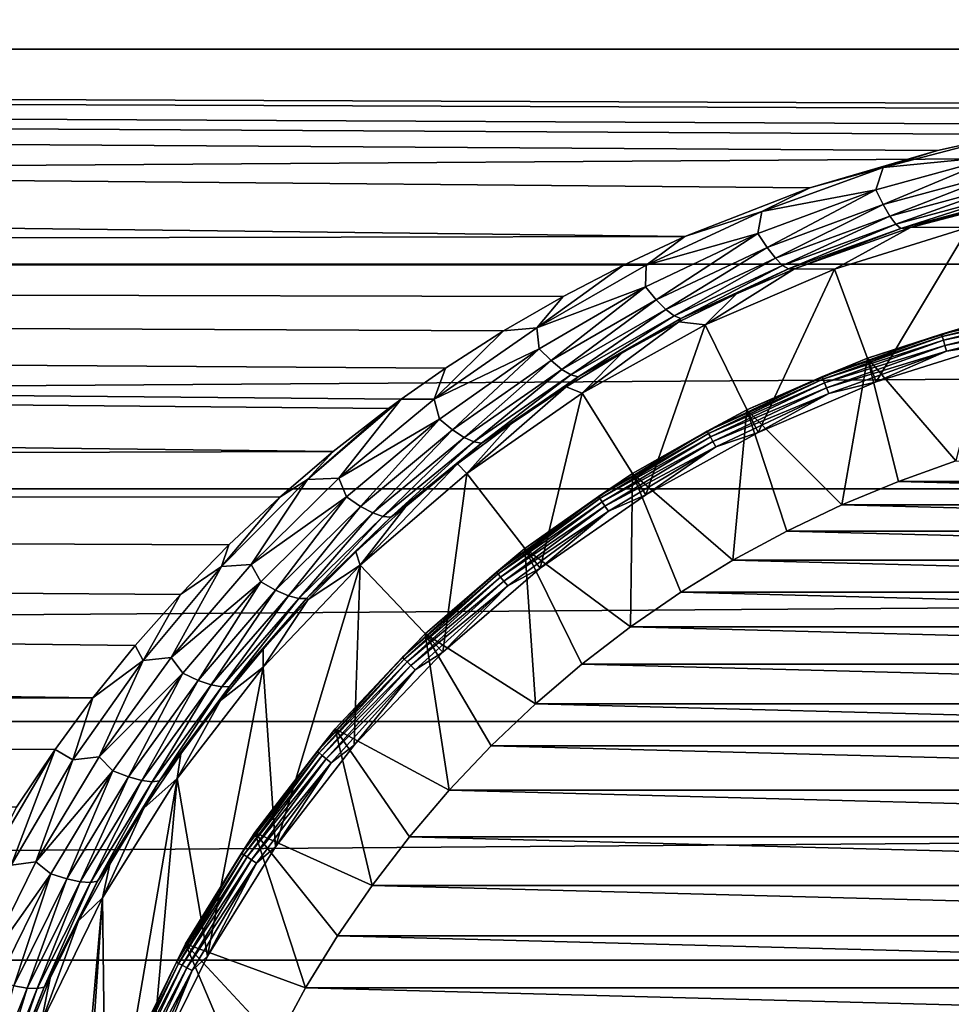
# Model space of a CAD drawing. Header units: metres. Extents: x -150 to 146, y -127 to 82.
# Tile 125 of 256: x -10.28 to -2.9, y 4.5 to 12.29. Entities that reach past the tile are written whole.
import ezdxf

# ---------------------------------------------------------------- set-up
doc = ezdxf.new("R2010")
doc.units = ezdxf.units.M
doc.layers.add('solid_ELLA_AP_WANNE_SW0001', color=7, linetype='CONTINUOUS')

msp = doc.modelspace()

# ---------------------------------------------------------------- linework, layer by layer
at = {"layer": 'solid_ELLA_AP_WANNE_SW0001'}
for points in [[(127.5, 12.059068, -19.585171), (-127.5, 12.059068, -19.585171), (-127.5, 13.676563, -18.491934)], [(127.5, 12.059068, -19.585171), (-127.5, 13.676563, -18.491934), (127.5, 13.676563, -18.491934)], [(127.5, 13.676563, 18.491934), (-127.5, 13.676563, 18.491934), (-127.5, 12.059068, 19.585171)], [(127.5, 12.059068, 19.585171), (127.5, 13.676563, 18.491934), (-127.5, 12.059068, 19.585171)], [(-5.006639, 10.575003, -20.424723), (-127.5, 10.354686, -20.537294), (-127.5, 12.059068, -19.585171)], [(-3.00572, 11.255192, -20.057932), (-127.5, 12.059068, -19.585171), (-2.431209, 11.383404, -19.985447)], [(-1.993818, 11.462315, -19.940294), (-2.431209, 11.383404, -19.985447), (-127.5, 12.059068, -19.585171)], [(-4.015215, 10.959589, -20.220964), (-127.5, 12.059068, -19.585171), (-3.00572, 11.255192, -20.057932)], [(-5.006639, 10.575003, -20.424723), (-127.5, 12.059068, -19.585171), (-4.015215, 10.959589, -20.220964)], [(-0.99068, 11.583454, -19.870169), (-1.993818, 11.462315, -19.940294), (-127.5, 12.059068, -19.585171)], [(-0.99068, 11.583454, -19.870169), (-127.5, 12.059068, -19.585171), (0.006955, 11.622499, -19.847355)], [(127.5, 12.059068, -19.585171), (0.006955, 11.622499, -19.847355), (-127.5, 12.059068, -19.585171)], [(127.5, 12.059068, 19.585171), (-127.5, 12.059068, 19.585171), (-127.5, 10.354686, 20.537294)], [(127.5, 10.354686, 20.537294), (127.5, 12.059068, 19.585171), (-127.5, 10.354686, 20.537294)], [(-3.00572, 11.255192, -20.057932), (-2.431209, 11.383404, -19.985447), (-3.434208, 11.120689, -20.133154)], [(-2.521687, 11.211392, -20.102262), (-3.434208, 11.120689, -20.133154), (-2.431209, 11.383404, -19.985447)], [(-4.015215, 10.959589, -20.220964), (-3.00572, 11.255192, -20.057932), (-3.434208, 11.120689, -20.133154)], [(-2.521687, 11.211392, -20.102262), (-3.492756, 10.94541, -20.253706), (-3.434208, 11.120689, -20.133154)], [(-3.434689, 10.827681, -20.379421), (-3.492756, 10.94541, -20.253706), (-2.521687, 11.211392, -20.102262)], [(-2.479001, 11.088029, -20.228733), (-3.434689, 10.827681, -20.379421), (-2.521687, 11.211392, -20.102262)], [(-4.015215, 10.959589, -20.220964), (-3.434208, 11.120689, -20.133154), (-4.395612, 10.773886, -20.322119)], [(-3.492756, 10.94541, -20.253706), (-4.395612, 10.773886, -20.322119), (-3.434208, 11.120689, -20.133154)], [(-3.381223, 10.73569, -20.524942), (-3.434689, 10.827681, -20.379421), (-2.479001, 11.088029, -20.228733)], [(-2.439501, 10.990529, -20.375124), (-3.381223, 10.73569, -20.524942), (-2.479001, 11.088029, -20.228733)], [(-5.006639, 10.575003, -20.424723), (-4.015215, 10.959589, -20.220964), (-4.395612, 10.773886, -20.322119)], [(-3.492756, 10.94541, -20.253706), (-4.426768, 10.598909, -20.444817), (-4.395612, 10.773886, -20.322119)], [(-4.354835, 10.488176, -20.569723), (-4.426768, 10.598909, -20.444817), (-3.492756, 10.94541, -20.253706)], [(-3.434689, 10.827681, -20.379421), (-4.354835, 10.488176, -20.569723), (-3.492756, 10.94541, -20.253706)], [(-3.33467, 10.67257, -20.682449), (-3.381223, 10.73569, -20.524942), (-2.439501, 10.990529, -20.375124)], [(-2.404904, 10.92228, -20.533567), (-3.33467, 10.67257, -20.682449), (-2.439501, 10.990529, -20.375124)], [(-3.296508, 10.638564, -20.843742), (-3.33467, 10.67257, -20.682449), (-2.404904, 10.92228, -20.533567)], [(-2.376329, 10.883724, -20.695816), (-3.296508, 10.638564, -20.843742), (-2.404904, 10.92228, -20.533567)], [(-2.376329, 10.883724, -20.695816), (-3.218096, 10.646612, -20.991014), (-3.296508, 10.638564, -20.843742)], [(-3.218096, 10.646612, -20.991014), (-2.296706, 10.885227, -20.845415), (-2.757126, 10.648862, -28)], [(-2.376329, 10.883724, -20.695816), (-2.296706, 10.885227, -20.845415), (-3.218096, 10.646612, -20.991014)], [(-5.006639, 10.575003, -20.424723), (-4.395612, 10.773886, -20.322119), (-5.312008, 10.348818, -20.544682)], [(-4.426768, 10.598909, -20.444817), (-5.312008, 10.348818, -20.544682), (-4.395612, 10.773886, -20.322119)], [(-4.289031, 10.402955, -20.714315), (-4.354835, 10.488176, -20.569723), (-3.434689, 10.827681, -20.379421)], [(-3.381223, 10.73569, -20.524942), (-4.289031, 10.402955, -20.714315), (-3.434689, 10.827681, -20.379421)], [(-4.232179, 10.346069, -20.870817), (-4.289031, 10.402955, -20.714315), (-3.381223, 10.73569, -20.524942)], [(-3.33467, 10.67257, -20.682449), (-4.232179, 10.346069, -20.870817), (-3.381223, 10.73569, -20.524942)], [(-4.186039, 10.317529, -21.031086), (-4.232179, 10.346069, -20.870817), (-3.33467, 10.67257, -20.682449)], [(-3.296508, 10.638564, -20.843742), (-4.186039, 10.317529, -21.031086), (-3.33467, 10.67257, -20.682449)], [(-3.296508, 10.638564, -20.843742), (-4.138665, 10.320039, -21.183546), (-4.186039, 10.317529, -21.031086)], [(-4.138665, 10.320039, -21.183546), (-3.218096, 10.646612, -20.991014), (-3.820266, 10.315307, -28)], [(-3.296508, 10.638564, -20.843742), (-3.218096, 10.646612, -20.991014), (-4.138665, 10.320039, -21.183546)], [(-3.49037, 9.424427, -28), (-3.820266, 10.315307, -28), (-2.757126, 10.648862, -28)], [(-3.218096, 10.646612, -20.991014), (-2.757126, 10.648862, -28), (-3.820266, 10.315307, -28)], [(-2.519002, 9.729189, -28), (-3.49037, 9.424427, -28), (-2.757126, 10.648862, -28)], [(-5.492496, 10.349091, -20.540115), (-127.5, 10.354686, -20.537294), (-5.006639, 10.575003, -20.424723)], [(-5.492496, 10.349091, -20.540115), (-5.006639, 10.575003, -20.424723), (-5.312008, 10.348818, -20.544682)], [(-4.426768, 10.598909, -20.444817), (-5.317379, 10.177178, -20.668108), (-5.312008, 10.348818, -20.544682)], [(-5.23324, 10.074486, -20.792252), (-5.317379, 10.177178, -20.668108), (-4.426768, 10.598909, -20.444817)], [(-4.354835, 10.488176, -20.569723), (-5.23324, 10.074486, -20.792252), (-4.426768, 10.598909, -20.444817)], [(-5.156869, 9.996944, -20.935965), (-5.23324, 10.074486, -20.792252), (-4.354835, 10.488176, -20.569723)], [(-4.289031, 10.402955, -20.714315), (-5.156869, 9.996944, -20.935965), (-4.354835, 10.488176, -20.569723)], [(-5.091513, 9.947032, -21.091522), (-5.156869, 9.996944, -20.935965), (-4.289031, 10.402955, -20.714315)], [(-4.232179, 10.346069, -20.870817), (-5.091513, 9.947032, -21.091522), (-4.289031, 10.402955, -20.714315)], [(-7.793104, 8.872342, -21.219839), (-127.5, 8.575699, -21.341448), (-127.5, 10.354686, -20.537294)], [(-7.354624, 9.213374, -21.074007), (-127.5, 10.354686, -20.537294), (-7.253196, 9.287768, -21.041325)], [(-6.903078, 9.532486, -20.931597), (-7.253196, 9.287768, -21.041325), (-127.5, 10.354686, -20.537294)], [(-7.793104, 8.872342, -21.219839), (-127.5, 10.354686, -20.537294), (-7.354624, 9.213374, -21.074007)], [(-6.441396, 9.82816, -20.794405), (-6.903078, 9.532486, -20.931597), (-127.5, 10.354686, -20.537294)], [(-5.970984, 10.100249, -20.663614), (-127.5, 10.354686, -20.537294), (-5.492496, 10.349091, -20.540115)], [(-6.441396, 9.82816, -20.794405), (-127.5, 10.354686, -20.537294), (-5.970984, 10.100249, -20.663614)], [(127.5, 10.354686, 20.537294), (-127.5, 10.354686, 20.537294), (-127.5, 8.575699, 21.341448)], [(127.5, 8.575699, 21.341448), (127.5, 10.354686, 20.537294), (-127.5, 8.575699, 21.341448)], [(-5.492496, 10.349091, -20.540115), (-5.312008, 10.348818, -20.544682), (-6.178466, 9.851376, -20.792511)], [(-5.970984, 10.100249, -20.663614), (-5.492496, 10.349091, -20.540115), (-6.178466, 9.851376, -20.792511)], [(-5.317379, 10.177178, -20.668108), (-6.178466, 9.851376, -20.792511), (-5.312008, 10.348818, -20.544682)], [(-5.039128, 9.924506, -21.250824), (-5.091513, 9.947032, -21.091522), (-4.232179, 10.346069, -20.870817)], [(-4.186039, 10.317529, -21.031086), (-5.039128, 9.924506, -21.250824), (-4.232179, 10.346069, -20.870817)], [(-4.186039, 10.317529, -21.031086), (-4.596921, 10.122066, -21.296556), (-5.039128, 9.924506, -21.250824)], [(-4.138665, 10.320039, -21.183546), (-3.820266, 10.315307, -28), (-4.844303, 9.875867, -28)], [(-4.596921, 10.122066, -21.296556), (-4.138665, 10.320039, -21.183546), (-4.844303, 9.875867, -28)], [(-4.425899, 9.022966, -28), (-4.844303, 9.875867, -28), (-3.820266, 10.315307, -28)], [(-4.186039, 10.317529, -21.031086), (-4.138665, 10.320039, -21.183546), (-4.596921, 10.122066, -21.296556)], [(-3.49037, 9.424427, -28), (-4.425899, 9.022966, -28), (-3.820266, 10.315307, -28)], [(-5.317379, 10.177178, -20.668108), (-6.159875, 9.685697, -20.915512), (-6.178466, 9.851376, -20.792511)], [(-6.065225, 9.591767, -21.039028), (-6.159875, 9.685697, -20.915512), (-5.317379, 10.177178, -20.668108)], [(-5.23324, 10.074486, -20.792252), (-6.065225, 9.591767, -21.039028), (-5.317379, 10.177178, -20.668108)], [(-6.441396, 9.82816, -20.794405), (-5.970984, 10.100249, -20.663614), (-6.178466, 9.851376, -20.792511)], [(-5.980081, 9.522462, -21.182016), (-6.065225, 9.591767, -21.039028), (-5.23324, 10.074486, -20.792252)], [(-5.156869, 9.996944, -20.935965), (-5.980081, 9.522462, -21.182016), (-5.23324, 10.074486, -20.792252)], [(-5.052503, 9.900112, -21.41995), (-4.596921, 10.122066, -21.296556), (-4.844303, 9.875867, -28)], [(-5.039128, 9.924506, -21.250824), (-4.596921, 10.122066, -21.296556), (-5.052503, 9.900112, -21.41995)], [(-5.908021, 9.479891, -21.336794), (-5.980081, 9.522462, -21.182016), (-5.156869, 9.996944, -20.935965)], [(-5.091513, 9.947032, -21.091522), (-5.908021, 9.479891, -21.336794), (-5.156869, 9.996944, -20.935965)], [(-1.998357, 10.046418, -28.148439), (-2.569183, 9.922791, -28.200001), (-2.973455, 9.802169, -28.148439)], [(-1.998357, 10.046418, -28.148439), (-2.973455, 9.802169, -28.148439), (-1.994464, 10.026846, -28.100136)], [(-2.973455, 9.802169, -28.148439), (-2.967663, 9.783072, -28.100136), (-1.994464, 10.026846, -28.100136)], [(-1.994464, 10.026846, -28.100136), (-2.967663, 9.783072, -28.100136), (-1.988262, 9.995668, -28.058653)], [(-2.967663, 9.783072, -28.100136), (-2.958435, 9.752653, -28.058653), (-1.988262, 9.995668, -28.058653)], [(-1.988262, 9.995668, -28.058653), (-2.958435, 9.752653, -28.058653), (-1.980176, 9.955015, -28.026821)], [(-5.851119, 9.463564, -21.495302), (-5.908021, 9.479891, -21.336794), (-5.091513, 9.947032, -21.091522)], [(-5.039128, 9.924506, -21.250824), (-5.851119, 9.463564, -21.495302), (-5.091513, 9.947032, -21.091522)], [(-5.039128, 9.924506, -21.250824), (-5.503439, 9.654048, -21.552746), (-5.851119, 9.463564, -21.495302)], [(-5.039128, 9.924506, -21.250824), (-5.052503, 9.900112, -21.41995), (-5.503439, 9.654048, -21.552746)], [(-3.559873, 9.611961, -28.200001), (-2.569183, 9.922791, -28.200001), (-3.55987, 9.611962, -39)], [(-2.973455, 9.802169, -28.148439), (-2.569183, 9.922791, -28.200001), (-3.559873, 9.611961, -28.200001)], [(-2.569183, 9.922791, -28.200001), (-2.569282, 9.922766, -39), (-3.55987, 9.611962, -39)], [(-3.55987, 9.611962, -39), (-2.569282, 9.922766, -39), (-2.858444, 8.797258, -40)], [(-2.958435, 9.752653, -28.058653), (-2.946403, 9.712988, -28.026821), (-1.980176, 9.955015, -28.026821)], [(-1.980176, 9.955015, -28.026821), (-2.946403, 9.712988, -28.026821), (-1.970756, 9.907661, -28.006815)], [(-2.946403, 9.712988, -28.026821), (-2.932387, 9.666785, -28.006815), (-1.970756, 9.907661, -28.006815)], [(-1.970756, 9.907661, -28.006815), (-2.932387, 9.666785, -28.006815), (-2.519002, 9.729189, -28)], [(-6.441396, 9.82816, -20.794405), (-6.178466, 9.851376, -20.792511), (-6.990757, 9.287115, -21.057438)], [(-6.159875, 9.685697, -20.915512), (-6.990757, 9.287115, -21.057438), (-6.178466, 9.851376, -20.792511)], [(-6.441396, 9.82816, -20.794405), (-6.990757, 9.287115, -21.057438), (-6.903078, 9.532486, -20.931597)], [(-5.052503, 9.900112, -21.41995), (-4.844303, 9.875867, -28), (-5.818569, 9.335109, -28)], [(-5.503439, 9.654048, -21.552746), (-5.052503, 9.900112, -21.41995), (-5.818569, 9.335109, -28)], [(-5.316041, 8.528904, -28), (-5.818569, 9.335109, -28), (-4.844303, 9.875867, -28)], [(-4.425899, 9.022966, -28), (-5.316041, 8.528904, -28), (-4.844303, 9.875867, -28)], [(-2.973455, 9.802169, -28.148439), (-3.559873, 9.611961, -28.200001), (-3.919918, 9.463519, -28.148439)], [(-2.973455, 9.802169, -28.148439), (-3.919918, 9.463519, -28.148439), (-2.967663, 9.783072, -28.100136)], [(-3.919918, 9.463519, -28.148439), (-3.912281, 9.445083, -28.100136), (-2.967663, 9.783072, -28.100136)], [(-2.967663, 9.783072, -28.100136), (-3.912281, 9.445083, -28.100136), (-2.958435, 9.752653, -28.058653)], [(-3.912281, 9.445083, -28.100136), (-3.900116, 9.415714, -28.058653), (-2.958435, 9.752653, -28.058653)], [(-2.958435, 9.752653, -28.058653), (-3.900116, 9.415714, -28.058653), (-2.946403, 9.712988, -28.026821)], [(-6.159875, 9.685697, -20.915512), (-6.950284, 9.12956, -21.179146), (-6.990757, 9.287115, -21.057438)], [(-6.846802, 9.04483, -21.302235), (-6.950284, 9.12956, -21.179146), (-6.159875, 9.685697, -20.915512)], [(-6.065225, 9.591767, -21.039028), (-6.846802, 9.04483, -21.302235), (-6.159875, 9.685697, -20.915512)], [(-3.900116, 9.415714, -28.058653), (-3.884254, 9.377419, -28.026821), (-2.946403, 9.712988, -28.026821)], [(-2.946403, 9.712988, -28.026821), (-3.884254, 9.377419, -28.026821), (-2.932387, 9.666785, -28.006815)], [(-2.932387, 9.666785, -28.006815), (-3.49037, 9.424427, -28), (-2.519002, 9.729189, -28)], [(-6.754643, 8.983996, -21.444731), (-6.846802, 9.04483, -21.302235), (-6.065225, 9.591767, -21.039028)], [(-5.980081, 9.522462, -21.182016), (-6.754643, 8.983996, -21.444731), (-6.065225, 9.591767, -21.039028)], [(-5.947505, 9.384081, -21.693718), (-5.503439, 9.654048, -21.552746), (-5.818569, 9.335109, -28)], [(-5.851119, 9.463564, -21.495302), (-5.503439, 9.654048, -21.552746), (-5.947505, 9.384081, -21.693718)], [(-4.514034, 9.202499, -28.200001), (-3.559873, 9.611961, -28.200001), (-4.51395, 9.20254, -39)], [(-3.919918, 9.463519, -28.148439), (-3.559873, 9.611961, -28.200001), (-4.514034, 9.202499, -28.200001)], [(-4.51395, 9.20254, -39), (-3.55987, 9.611962, -39), (-3.762231, 8.450332, -40)], [(-3.559873, 9.611961, -28.200001), (-3.55987, 9.611962, -39), (-4.51395, 9.20254, -39)], [(-3.884254, 9.377419, -28.026821), (-3.865778, 9.332813, -28.006815), (-2.932387, 9.666785, -28.006815)], [(-2.932387, 9.666785, -28.006815), (-3.865778, 9.332813, -28.006815), (-3.49037, 9.424427, -28)], [(-3.55987, 9.611962, -39), (-3.314906, 8.63562, -40), (-3.762231, 8.450332, -40)], [(-3.55987, 9.611962, -39), (-2.858444, 8.797258, -40), (-3.314906, 8.63562, -40)], [(-6.990757, 9.287115, -21.057438), (-7.253196, 9.287768, -21.041325), (-6.903078, 9.532486, -20.931597)], [(-6.677629, 8.948804, -21.598978), (-6.754643, 8.983996, -21.444731), (-5.980081, 9.522462, -21.182016)], [(-5.908021, 9.479891, -21.336794), (-6.677629, 8.948804, -21.598978), (-5.980081, 9.522462, -21.182016)], [(-6.617872, 8.938527, -21.756943), (-6.677629, 8.948804, -21.598978), (-5.908021, 9.479891, -21.336794)], [(-5.851119, 9.463564, -21.495302), (-6.617872, 8.938527, -21.756943), (-5.908021, 9.479891, -21.336794)], [(-5.851119, 9.463564, -21.495302), (-6.382514, 9.090656, -21.841442), (-6.617872, 8.938527, -21.756943)], [(-5.851119, 9.463564, -21.495302), (-5.947505, 9.384081, -21.693718), (-6.382514, 9.090656, -21.841442)], [(-3.919918, 9.463519, -28.148439), (-4.514034, 9.202499, -28.200001), (-4.828629, 9.033731, -28.148439)], [(-3.919918, 9.463519, -28.148439), (-4.828629, 9.033731, -28.148439), (-3.912281, 9.445083, -28.100136)], [(-4.828629, 9.033731, -28.148439), (-4.819222, 9.016131, -28.100136), (-3.912281, 9.445083, -28.100136)], [(-3.912281, 9.445083, -28.100136), (-4.819222, 9.016131, -28.100136), (-3.900116, 9.415714, -28.058653)], [(-5.947505, 9.384081, -21.693718), (-5.818569, 9.335109, -28), (-6.733171, 8.698529, -28)], [(-6.382514, 9.090656, -21.841442), (-5.947505, 9.384081, -21.693718), (-6.733171, 8.698529, -28)], [(-4.819222, 9.016131, -28.100136), (-4.804238, 8.988096, -28.058653), (-3.900116, 9.415714, -28.058653)], [(-3.900116, 9.415714, -28.058653), (-4.804238, 8.988096, -28.058653), (-3.884254, 9.377419, -28.026821)], [(-4.804238, 8.988096, -28.058653), (-4.784698, 8.951541, -28.026821), (-3.884254, 9.377419, -28.026821)], [(-3.884254, 9.377419, -28.026821), (-4.784698, 8.951541, -28.026821), (-3.865778, 9.332813, -28.006815)], [(-3.865778, 9.332813, -28.006815), (-4.425899, 9.022966, -28), (-3.49037, 9.424427, -28)], [(-7.354624, 9.213374, -21.074007), (-7.253196, 9.287768, -21.041325), (-7.994529, 8.65165, -21.311806)], [(-7.746095, 8.660815, -21.331701), (-7.994529, 8.65165, -21.311806), (-7.253196, 9.287768, -21.041325)], [(-6.990757, 9.287115, -21.057438), (-7.746095, 8.660815, -21.331701), (-7.253196, 9.287768, -21.041325)], [(-6.950284, 9.12956, -21.179146), (-7.746095, 8.660815, -21.331701), (-6.990757, 9.287115, -21.057438)], [(-6.151639, 7.947315, -28), (-6.733171, 8.698529, -28), (-5.818569, 9.335109, -28)], [(-5.316041, 8.528904, -28), (-6.151639, 7.947315, -28), (-5.818569, 9.335109, -28)], [(-4.784698, 8.951541, -28.026821), (-4.761939, 8.90896, -28.006815), (-3.865778, 9.332813, -28.006815)], [(-3.865778, 9.332813, -28.006815), (-4.761939, 8.90896, -28.006815), (-4.425899, 9.022966, -28)], [(-7.793104, 8.872342, -21.219839), (-7.354624, 9.213374, -21.074007), (-7.994529, 8.65165, -21.311806)], [(-5.421958, 8.698555, -39), (-4.51395, 9.20254, -39), (-4.624979, 8.010747, -40)], [(-4.514034, 9.202499, -28.200001), (-4.51395, 9.20254, -39), (-5.421958, 8.698555, -39)], [(-5.421875, 8.698607, -28.200001), (-4.514034, 9.202499, -28.200001), (-5.421958, 8.698555, -39)], [(-4.828629, 9.033731, -28.148439), (-4.514034, 9.202499, -28.200001), (-5.421875, 8.698607, -28.200001)], [(-4.51395, 9.20254, -39), (-4.199497, 8.241766, -40), (-4.624979, 8.010747, -40)], [(-4.51395, 9.20254, -39), (-3.762231, 8.450332, -40), (-4.199497, 8.241766, -40)], [(-6.950284, 9.12956, -21.179146), (-7.685879, 8.5132, -21.451475), (-7.746095, 8.660815, -21.331701)], [(-7.575145, 8.43787, -21.57436), (-7.685879, 8.5132, -21.451475), (-6.950284, 9.12956, -21.179146)], [(-6.846802, 9.04483, -21.302235), (-7.575145, 8.43787, -21.57436), (-6.950284, 9.12956, -21.179146)], [(-7.477597, 8.385486, -21.716623), (-7.575145, 8.43787, -21.57436), (-6.846802, 9.04483, -21.302235)], [(-6.754643, 8.983996, -21.444731), (-7.477597, 8.385486, -21.716623), (-6.846802, 9.04483, -21.302235)], [(-6.806289, 8.774489, -21.994337), (-6.382514, 9.090656, -21.841442), (-6.733171, 8.698529, -28)], [(-6.617872, 8.938527, -21.756943), (-6.382514, 9.090656, -21.841442), (-6.806289, 8.774489, -21.994337)], [(-7.397225, 8.357439, -21.870619), (-7.477597, 8.385486, -21.716623), (-6.754643, 8.983996, -21.444731)], [(-6.677629, 8.948804, -21.598978), (-7.397225, 8.357439, -21.870619), (-6.754643, 8.983996, -21.444731)], [(-4.828629, 9.033731, -28.148439), (-5.421875, 8.698607, -28.200001), (-5.690839, 8.516942, -28.148439)], [(-4.828629, 9.033731, -28.148439), (-5.690839, 8.516942, -28.148439), (-4.819222, 9.016131, -28.100136)], [(-5.690839, 8.516942, -28.148439), (-5.679752, 8.50035, -28.100136), (-4.819222, 9.016131, -28.100136)], [(-4.819222, 9.016131, -28.100136), (-5.679752, 8.50035, -28.100136), (-4.804238, 8.988096, -28.058653)], [(-5.679752, 8.50035, -28.100136), (-5.662091, 8.473919, -28.058653), (-4.804238, 8.988096, -28.058653)], [(-4.804238, 8.988096, -28.058653), (-5.662091, 8.473919, -28.058653), (-4.784698, 8.951541, -28.026821)], [(-4.761939, 8.90896, -28.006815), (-5.316041, 8.528904, -28), (-4.425899, 9.022966, -28)], [(-7.336107, 8.352798, -22.028328), (-7.397225, 8.357439, -21.870619), (-6.677629, 8.948804, -21.598978)], [(-6.617872, 8.938527, -21.756943), (-7.336107, 8.352798, -22.028328), (-6.677629, 8.948804, -21.598978)], [(-6.617872, 8.938527, -21.756943), (-7.216687, 8.436591, -22.150677), (-7.336107, 8.352798, -22.028328)], [(-6.617872, 8.938527, -21.756943), (-6.806289, 8.774489, -21.994337), (-7.216687, 8.436591, -22.150677)], [(-5.662091, 8.473919, -28.058653), (-5.639063, 8.439454, -28.026821), (-4.784698, 8.951541, -28.026821)], [(-4.784698, 8.951541, -28.026821), (-5.639063, 8.439454, -28.026821), (-4.761939, 8.90896, -28.006815)], [(-5.639063, 8.439454, -28.026821), (-5.612239, 8.39931, -28.006815), (-4.761939, 8.90896, -28.006815)], [(-4.761939, 8.90896, -28.006815), (-5.612239, 8.39931, -28.006815), (-5.316041, 8.528904, -28)], [(-8.215437, 8.511629, -21.367081), (-127.5, 8.575699, -21.341448), (-7.793104, 8.872342, -21.219839)], [(-8.215437, 8.511629, -21.367081), (-7.793104, 8.872342, -21.219839), (-7.994529, 8.65165, -21.311806)], [(-6.806289, 8.774489, -21.994337), (-6.733171, 8.698529, -28), (-7.578622, 7.972733, -28)], [(-7.216687, 8.436591, -22.150677), (-6.806289, 8.774489, -21.994337), (-7.578622, 7.972733, -28)], [(-3.314906, 8.63562, -40), (-2.858444, 8.797258, -40), (3.314922, 8.635613, -40)], [(-7.746095, 8.660815, -21.331701), (-8.441891, 7.977113, -21.607643), (-7.994529, 8.65165, -21.311806)], [(-7.685879, 8.5132, -21.451475), (-8.441891, 7.977113, -21.607643), (-7.746095, 8.660815, -21.331701)], [(-6.924096, 7.284188, -28), (-7.578622, 7.972733, -28), (-6.733171, 8.698529, -28)], [(-6.151639, 7.947315, -28), (-6.924096, 7.284188, -28), (-6.733171, 8.698529, -28)], [(-6.274132, 8.105415, -39), (-5.421958, 8.698555, -39), (-5.437064, 7.48337, -40)], [(-6.274081, 8.105455, -28.200001), (-5.421958, 8.698555, -39), (-6.274132, 8.105415, -39)], [(-6.274081, 8.105455, -28.200001), (-5.421875, 8.698607, -28.200001), (-5.421958, 8.698555, -39)], [(-5.690839, 8.516942, -28.148439), (-5.421875, 8.698607, -28.200001), (-6.274081, 8.105455, -28.200001)], [(-5.421958, 8.698555, -39), (-5.037809, 7.757768, -40), (-5.437064, 7.48337, -40)], [(-5.421958, 8.698555, -39), (-4.624979, 8.010747, -40), (-5.037809, 7.757768, -40)], [(-8.215437, 8.511629, -21.367081), (-7.994529, 8.65165, -21.311806), (-8.676352, 7.960712, -21.582422)], [(-8.441891, 7.977113, -21.607643), (-8.676352, 7.960712, -21.582422), (-7.994529, 8.65165, -21.311806)], [(-3.762231, 8.450332, -40), (-3.314906, 8.63562, -40), (3.762244, 8.450326, -40)], [(-3.314906, 8.63562, -40), (3.314922, 8.635613, -40), (3.762244, 8.450326, -40)], [(-9.695354, 6.920655, -21.934095), (-127.5, 6.734924, -21.991835), (-127.5, 8.575699, -21.341448)], [(-9.359365, 7.33673, -21.798449), (-9.695354, 6.920655, -21.934095), (-127.5, 8.575699, -21.341448)], [(-8.618774, 8.13372, -21.513777), (-127.5, 8.575699, -21.341448), (-8.215437, 8.511629, -21.367081)], [(-9.000575, 7.741324, -21.658068), (-127.5, 8.575699, -21.341448), (-8.618774, 8.13372, -21.513777)], [(-9.359365, 7.33673, -21.798449), (-127.5, 8.575699, -21.341448), (-9.000575, 7.741324, -21.658068)], [(127.5, 8.575699, 21.341448), (-127.5, 8.575699, 21.341448), (-127.5, 6.734924, 21.991835)], [(127.5, 6.734924, 21.991835), (127.5, 8.575699, 21.341448), (-127.5, 6.734924, 21.991835)], [(-8.618774, 8.13372, -21.513777), (-8.215437, 8.511629, -21.367081), (-8.676352, 7.960712, -21.582422)], [(-7.685879, 8.5132, -21.451475), (-8.364059, 7.84094, -21.725058), (-8.441891, 7.977113, -21.607643)], [(-8.247538, 7.774986, -21.847982), (-8.364059, 7.84094, -21.725058), (-7.685879, 8.5132, -21.451475)], [(-7.575145, 8.43787, -21.57436), (-8.247538, 7.774986, -21.847982), (-7.685879, 8.5132, -21.451475)], [(-5.690839, 8.516942, -28.148439), (-6.274081, 8.105455, -28.200001), (-6.498242, 7.918131, -28.148439)], [(-5.690839, 8.516942, -28.148439), (-6.498242, 7.918131, -28.148439), (-5.679752, 8.50035, -28.100136)], [(-6.498242, 7.918131, -28.148439), (-6.485582, 7.902705, -28.100136), (-5.679752, 8.50035, -28.100136)], [(-5.679752, 8.50035, -28.100136), (-6.485582, 7.902705, -28.100136), (-5.662091, 8.473919, -28.058653)], [(-5.612239, 8.39931, -28.006815), (-6.151639, 7.947315, -28), (-5.316041, 8.528904, -28)], [(-8.146082, 7.730785, -21.990292), (-8.247538, 7.774986, -21.847982), (-7.575145, 8.43787, -21.57436)], [(-7.477597, 8.385486, -21.716623), (-8.146082, 7.730785, -21.990292), (-7.575145, 8.43787, -21.57436)], [(-7.611487, 8.07841, -22.30858), (-7.216687, 8.436591, -22.150677), (-7.578622, 7.972733, -28)], [(-7.336107, 8.352798, -22.028328), (-7.216687, 8.436591, -22.150677), (-7.611487, 8.07841, -22.30858)], [(-6.485582, 7.902705, -28.100136), (-6.465416, 7.878132, -28.058653), (-5.662091, 8.473919, -28.058653)], [(-5.662091, 8.473919, -28.058653), (-6.465416, 7.878132, -28.058653), (-5.639063, 8.439454, -28.026821)], [(-6.465416, 7.878132, -28.058653), (-6.439121, 7.846091, -28.026821), (-5.639063, 8.439454, -28.026821)], [(-5.639063, 8.439454, -28.026821), (-6.439121, 7.846091, -28.026821), (-5.612239, 8.39931, -28.006815)], [(-4.199497, 8.241766, -40), (-3.762231, 8.450332, -40), (4.199508, 8.24176, -40)], [(-3.762231, 8.450332, -40), (3.762244, 8.450326, -40), (4.199508, 8.24176, -40)], [(-8.063778, 7.709398, -22.144335), (-8.146082, 7.730785, -21.990292), (-7.477597, 8.385486, -21.716623)], [(-7.397225, 8.357439, -21.870619), (-8.063778, 7.709398, -22.144335), (-7.477597, 8.385486, -21.716623)], [(-8.002614, 7.709728, -22.302094), (-8.063778, 7.709398, -22.144335), (-7.397225, 8.357439, -21.870619)], [(-7.336107, 8.352798, -22.028328), (-8.002614, 7.709728, -22.302094), (-7.397225, 8.357439, -21.870619)], [(-7.336107, 8.352798, -22.028328), (-7.611487, 8.07841, -22.30858), (-8.002614, 7.709728, -22.302094)], [(-6.439121, 7.846091, -28.026821), (-6.408491, 7.808769, -28.006815), (-5.612239, 8.39931, -28.006815)], [(-5.612239, 8.39931, -28.006815), (-6.408491, 7.808769, -28.006815), (-6.151639, 7.947315, -28)], [(-4.624979, 8.010747, -40), (-4.199497, 8.241766, -40), (4.624998, 8.010736, -40)], [(-4.199497, 8.241766, -40), (4.199508, 8.24176, -40), (4.624998, 8.010736, -40)], [(-9.000575, 7.741324, -21.658068), (-8.618774, 8.13372, -21.513777), (-8.676352, 7.960712, -21.582422)], [(-8.002614, 7.709728, -22.302094), (-7.611487, 8.07841, -22.30858), (-7.988634, 7.701696, -22.466148)], [(-7.988634, 7.701696, -22.466148), (-7.611487, 8.07841, -22.30858), (-7.578622, 7.972733, -28)], [(-7.061905, 7.429131, -28.200001), (-6.274081, 8.105455, -28.200001), (-7.061852, 7.429182, -39)], [(-6.498242, 7.918131, -28.148439), (-6.274081, 8.105455, -28.200001), (-7.061905, 7.429131, -28.200001)], [(-6.274081, 8.105455, -28.200001), (-6.274132, 8.105415, -39), (-7.061852, 7.429182, -39)], [(-7.061852, 7.429182, -39), (-6.274132, 8.105415, -39), (-6.18941, 6.87413, -40)], [(-6.274132, 8.105415, -39), (-5.437064, 7.48337, -40), (-5.821185, 7.188625, -40)], [(-6.274132, 8.105415, -39), (-5.821185, 7.188625, -40), (-6.18941, 6.87413, -40)], [(-9.000575, 7.741324, -21.658068), (-8.676352, 7.960712, -21.582422), (-9.296699, 7.218819, -21.846638)], [(-9.075575, 7.240283, -21.878159), (-9.296699, 7.218819, -21.846638), (-8.676352, 7.960712, -21.582422)], [(-8.441891, 7.977113, -21.607643), (-9.075575, 7.240283, -21.878159), (-8.676352, 7.960712, -21.582422)], [(-8.364059, 7.84094, -21.725058), (-9.075575, 7.240283, -21.878159), (-8.441891, 7.977113, -21.607643)], [(-8.248655, 5.741269, -28), (-8.346353, 7.165079, -28), (-7.578622, 7.972733, -28)], [(-7.988634, 7.701696, -22.466148), (-7.578622, 7.972733, -28), (-8.346353, 7.165079, -28)], [(-7.625489, 6.546328, -28), (-8.248655, 5.741269, -28), (-7.578622, 7.972733, -28)], [(-6.924096, 7.284188, -28), (-7.625489, 6.546328, -28), (-7.578622, 7.972733, -28)], [(-5.037809, 7.757768, -40), (-4.624979, 8.010747, -40), (5.037819, 7.757761, -40)], [(-4.624979, 8.010747, -40), (4.624998, 8.010736, -40), (5.037819, 7.757761, -40)], [(-6.498242, 7.918131, -28.148439), (-7.061905, 7.429131, -28.200001), (-7.243064, 7.243064, -28.148439)], [(-6.498242, 7.918131, -28.148439), (-7.243064, 7.243064, -28.148439), (-6.485582, 7.902705, -28.100136)], [(-7.243064, 7.243064, -28.148439), (-7.228953, 7.228953, -28.100136), (-6.485582, 7.902705, -28.100136)], [(-6.485582, 7.902705, -28.100136), (-7.228953, 7.228953, -28.100136), (-6.465416, 7.878132, -28.058653)], [(-7.228953, 7.228953, -28.100136), (-7.206476, 7.206476, -28.058653), (-6.465416, 7.878132, -28.058653)], [(-6.465416, 7.878132, -28.058653), (-7.206476, 7.206476, -28.058653), (-6.439121, 7.846091, -28.026821)], [(-6.408491, 7.808769, -28.006815), (-6.924096, 7.284188, -28), (-6.151639, 7.947315, -28)], [(-8.364059, 7.84094, -21.725058), (-8.982221, 7.116766, -21.992998), (-9.075575, 7.240283, -21.878159)], [(-8.861232, 7.059994, -22.11619), (-8.982221, 7.116766, -21.992998), (-8.364059, 7.84094, -21.725058)], [(-8.247538, 7.774986, -21.847982), (-8.861232, 7.059994, -22.11619), (-8.364059, 7.84094, -21.725058)], [(-7.206476, 7.206476, -28.058653), (-7.177166, 7.177166, -28.026821), (-6.439121, 7.846091, -28.026821)], [(-6.439121, 7.846091, -28.026821), (-7.177166, 7.177166, -28.026821), (-6.408491, 7.808769, -28.006815)], [(-7.177166, 7.177166, -28.026821), (-7.143026, 7.143026, -28.006815), (-6.408491, 7.808769, -28.006815)], [(-6.408491, 7.808769, -28.006815), (-7.143026, 7.143026, -28.006815), (-6.924096, 7.284188, -28)], [(-9.359365, 7.33673, -21.798449), (-9.000575, 7.741324, -21.658068), (-9.296699, 7.218819, -21.846638)], [(-8.757168, 7.023522, -22.258806), (-8.861232, 7.059994, -22.11619), (-8.247538, 7.774986, -21.847982)], [(-8.146082, 7.730785, -21.990292), (-8.757168, 7.023522, -22.258806), (-8.247538, 7.774986, -21.847982)], [(-8.674151, 7.008116, -22.413181), (-8.757168, 7.023522, -22.258806), (-8.146082, 7.730785, -21.990292)], [(-8.063778, 7.709398, -22.144335), (-8.674151, 7.008116, -22.413181), (-8.146082, 7.730785, -21.990292)], [(-5.437064, 7.48337, -40), (-5.037809, 7.757768, -40), (5.437076, 7.483361, -40)], [(-5.037809, 7.757768, -40), (5.037819, 7.757761, -40), (5.437076, 7.483361, -40)], [(-8.614029, 7.012567, -22.57128), (-8.674151, 7.008116, -22.413181), (-8.063778, 7.709398, -22.144335)], [(-8.002614, 7.709728, -22.302094), (-8.346437, 7.308295, -22.621599), (-8.614029, 7.012567, -22.57128)], [(-8.002614, 7.709728, -22.302094), (-8.614029, 7.012567, -22.57128), (-8.063778, 7.709398, -22.144335)], [(-8.002614, 7.709728, -22.302094), (-7.988634, 7.701696, -22.466148), (-8.346437, 7.308295, -22.621599)], [(-8.346437, 7.308295, -22.621599), (-7.988634, 7.701696, -22.466148), (-8.346353, 7.165079, -28)], [(-7.777266, 6.676574, -28.200001), (-7.061905, 7.429131, -28.200001), (-7.777243, 6.6766, -39)], [(-7.243064, 7.243064, -28.148439), (-7.061905, 7.429131, -28.200001), (-7.777266, 6.676574, -28.200001)], [(-7.777243, 6.6766, -39), (-7.061852, 7.429182, -39), (-6.874017, 6.189539, -40)], [(-7.061905, 7.429131, -28.200001), (-7.061852, 7.429182, -39), (-7.777243, 6.6766, -39)], [(-7.061852, 7.429182, -39), (-6.18941, 6.87413, -40), (-6.540816, 6.540657, -40)], [(-7.061852, 7.429182, -39), (-6.540816, 6.540657, -40), (-6.874017, 6.189539, -40)], [(-5.821185, 7.188625, -40), (-5.437064, 7.48337, -40), (5.821199, 7.188613, -40)], [(-5.437064, 7.48337, -40), (5.437076, 7.483361, -40), (5.821199, 7.188613, -40)], [(-9.359365, 7.33673, -21.798449), (-9.296699, 7.218819, -21.846638), (-9.695354, 6.920655, -21.934095)], [(-8.683522, 6.900137, -22.773268), (-8.346437, 7.308295, -22.621599), (-8.346353, 7.165079, -28)], [(-8.614029, 7.012567, -22.57128), (-8.346437, 7.308295, -22.621599), (-8.683522, 6.900137, -22.773268)], [(-7.143026, 7.143026, -28.006815), (-7.625489, 6.546328, -28), (-6.924096, 7.284188, -28)], [(-9.296699, 7.218819, -21.846638), (-9.853203, 6.429908, -22.098068), (-9.695354, 6.920655, -21.934095)], [(-9.64459, 6.45437, -22.13649), (-9.853203, 6.429908, -22.098068), (-9.296699, 7.218819, -21.846638)], [(-9.075575, 7.240283, -21.878159), (-9.64459, 6.45437, -22.13649), (-9.296699, 7.218819, -21.846638)], [(-8.982221, 7.116766, -21.992998), (-9.64459, 6.45437, -22.13649), (-9.075575, 7.240283, -21.878159)], [(-7.243064, 7.243064, -28.148439), (-7.777266, 6.676574, -28.200001), (-7.918131, 6.498242, -28.148439)], [(-7.243064, 7.243064, -28.148439), (-7.918131, 6.498242, -28.148439), (-7.228953, 7.228953, -28.100136)], [(-7.918131, 6.498242, -28.148439), (-7.902705, 6.485582, -28.100136), (-7.228953, 7.228953, -28.100136)], [(-7.228953, 7.228953, -28.100136), (-7.902705, 6.485582, -28.100136), (-7.206476, 7.206476, -28.058653)], [(-7.902705, 6.485582, -28.100136), (-7.878132, 6.465416, -28.058653), (-7.206476, 7.206476, -28.058653)], [(-7.206476, 7.206476, -28.058653), (-7.878132, 6.465416, -28.058653), (-7.177166, 7.177166, -28.026821)], [(-7.878132, 6.465416, -28.058653), (-7.846091, 6.439121, -28.026821), (-7.177166, 7.177166, -28.026821)], [(-7.177166, 7.177166, -28.026821), (-7.846091, 6.439121, -28.026821), (-7.143026, 7.143026, -28.006815)], [(-6.18941, 6.87413, -40), (-5.821185, 7.188625, -40), (6.18942, 6.874121, -40)], [(-5.821185, 7.188625, -40), (5.821199, 7.188613, -40), (6.18942, 6.874121, -40)], [(-8.982221, 7.116766, -21.992998), (-9.537752, 6.344497, -22.248676), (-9.64459, 6.45437, -22.13649)], [(-9.413458, 6.296564, -22.372332), (-9.537752, 6.344497, -22.248676), (-8.982221, 7.116766, -21.992998)], [(-8.861232, 7.059994, -22.11619), (-9.413458, 6.296564, -22.372332), (-8.982221, 7.116766, -21.992998)], [(-8.78718, 4.87729, -28), (-9.028388, 6.283965, -28), (-8.346353, 7.165079, -28)], [(-8.683522, 6.900137, -22.773268), (-8.346353, 7.165079, -28), (-9.028388, 6.283965, -28)], [(-8.248655, 5.741269, -28), (-8.78718, 4.87729, -28), (-8.346353, 7.165079, -28)], [(-7.846091, 6.439121, -28.026821), (-7.808769, 6.408491, -28.006815), (-7.143026, 7.143026, -28.006815)], [(-7.143026, 7.143026, -28.006815), (-7.808769, 6.408491, -28.006815), (-7.625489, 6.546328, -28)], [(-9.307887, 6.267212, -22.515482), (-9.413458, 6.296564, -22.372332), (-8.861232, 7.059994, -22.11619)], [(-8.757168, 7.023522, -22.258806), (-9.307887, 6.267212, -22.515482), (-8.861232, 7.059994, -22.11619)], [(-9.225148, 6.25695, -22.670433), (-9.307887, 6.267212, -22.515482), (-8.757168, 7.023522, -22.258806)], [(-8.674151, 7.008116, -22.413181), (-9.225148, 6.25695, -22.670433), (-8.757168, 7.023522, -22.258806)], [(-9.166916, 6.264516, -22.829117), (-9.225148, 6.25695, -22.670433), (-8.674151, 7.008116, -22.413181)], [(-8.614029, 7.012567, -22.57128), (-8.998857, 6.479149, -22.919622), (-9.166916, 6.264516, -22.829117)], [(-8.614029, 7.012567, -22.57128), (-9.166916, 6.264516, -22.829117), (-8.674151, 7.008116, -22.413181)], [(-8.614029, 7.012567, -22.57128), (-8.683522, 6.900137, -22.773268), (-8.998857, 6.479149, -22.919622)], [(-9.695354, 6.920655, -21.934095), (-9.994957, 6.51344, -22.058447), (-127.5, 6.734924, -21.991835)], [(-9.853203, 6.429908, -22.098068), (-9.994957, 6.51344, -22.058447), (-9.695354, 6.920655, -21.934095)], [(-8.998857, 6.479149, -22.919622), (-8.683522, 6.900137, -22.773268), (-9.028388, 6.283965, -28)], [(-6.540816, 6.540657, -40), (-6.18941, 6.87413, -40), (6.54083, 6.540643, -40)], [(-6.18941, 6.87413, -40), (6.18942, 6.874121, -40), (6.54083, 6.540643, -40)], [(-10.300106, 6.056251, -22.188326), (-127.5, 6.734924, -21.991835), (-9.994957, 6.51344, -22.058447)], [(127.5, 6.734924, 21.991835), (-127.5, 6.734924, 21.991835), (-127.5, 4.845623, 22.48377)], [(127.5, 4.845623, 22.48377), (127.5, 6.734924, 21.991835), (-127.5, 4.845623, 22.48377)], [(-8.412879, 5.855422, -39), (-7.777243, 6.6766, -39), (-7.483449, 5.436957, -40)], [(-7.777266, 6.676574, -28.200001), (-7.777243, 6.6766, -39), (-8.412879, 5.855422, -39)], [(-8.412821, 5.855506, -28.200001), (-7.777266, 6.676574, -28.200001), (-8.412879, 5.855422, -39)], [(-7.918131, 6.498242, -28.148439), (-7.777266, 6.676574, -28.200001), (-8.412821, 5.855506, -28.200001)], [(-7.777243, 6.6766, -39), (-6.874017, 6.189539, -40), (-7.188565, 5.821257, -40)], [(-7.777243, 6.6766, -39), (-7.188565, 5.821257, -40), (-7.483449, 5.436957, -40)], [(-10.343374, 5.59817, -22.33061), (-10.491099, 5.670423, -22.290743), (-9.994957, 6.51344, -22.058447)], [(-10.300106, 6.056251, -22.188326), (-9.994957, 6.51344, -22.058447), (-10.491099, 5.670423, -22.290743)], [(-9.853203, 6.429908, -22.098068), (-10.343374, 5.59817, -22.33061), (-9.994957, 6.51344, -22.058447)], [(-9.291761, 6.047138, -23.059336), (-8.998857, 6.479149, -22.919622), (-9.028388, 6.283965, -28)], [(-9.166916, 6.264516, -22.829117), (-8.998857, 6.479149, -22.919622), (-9.291761, 6.047138, -23.059336)], [(-7.918131, 6.498242, -28.148439), (-8.412821, 5.855506, -28.200001), (-8.516942, 5.690839, -28.148439)], [(-7.918131, 6.498242, -28.148439), (-8.516942, 5.690839, -28.148439), (-7.902705, 6.485582, -28.100136)], [(-8.516942, 5.690839, -28.148439), (-8.50035, 5.679752, -28.100136), (-7.902705, 6.485582, -28.100136)], [(-7.902705, 6.485582, -28.100136), (-8.50035, 5.679752, -28.100136), (-7.878132, 6.465416, -28.058653)], [(-7.808769, 6.408491, -28.006815), (-8.248655, 5.741269, -28), (-7.625489, 6.546328, -28)], [(-6.874017, 6.189539, -40), (-6.540816, 6.540657, -40), (6.874033, 6.189522, -40)], [(-6.540816, 6.540657, -40), (6.54083, 6.540643, -40), (6.874033, 6.189522, -40)], [(-10.14628, 5.623623, -22.376095), (-10.343374, 5.59817, -22.33061), (-9.853203, 6.429908, -22.098068)], [(-9.64459, 6.45437, -22.13649), (-10.14628, 5.623623, -22.376095), (-9.853203, 6.429908, -22.098068)], [(-9.537752, 6.344497, -22.248676), (-10.14628, 5.623623, -22.376095), (-9.64459, 6.45437, -22.13649)], [(-8.50035, 5.679752, -28.100136), (-8.473919, 5.662091, -28.058653), (-7.878132, 6.465416, -28.058653)], [(-7.878132, 6.465416, -28.058653), (-8.473919, 5.662091, -28.058653), (-7.846091, 6.439121, -28.026821)], [(-8.473919, 5.662091, -28.058653), (-8.439454, 5.639063, -28.026821), (-7.846091, 6.439121, -28.026821)], [(-7.846091, 6.439121, -28.026821), (-8.439454, 5.639063, -28.026821), (-7.808769, 6.408491, -28.006815)], [(-8.439454, 5.639063, -28.026821), (-8.39931, 5.612239, -28.006815), (-7.808769, 6.408491, -28.006815)], [(-7.808769, 6.408491, -28.006815), (-8.39931, 5.612239, -28.006815), (-8.248655, 5.741269, -28)], [(-9.537752, 6.344497, -22.248676), (-10.027932, 5.528198, -22.485714), (-10.14628, 5.623623, -22.376095)], [(-9.901326, 5.488639, -22.609987), (-10.027932, 5.528198, -22.485714), (-9.537752, 6.344497, -22.248676)], [(-9.413458, 6.296564, -22.372332), (-9.901326, 5.488639, -22.609987), (-9.537752, 6.344497, -22.248676)], [(-9.795142, 5.465669, -22.753849), (-9.901326, 5.488639, -22.609987), (-9.413458, 6.296564, -22.372332)], [(-9.307887, 6.267212, -22.515482), (-9.795142, 5.465669, -22.753849), (-9.413458, 6.296564, -22.372332)], [(-9.713434, 5.459589, -22.909565), (-9.795142, 5.465669, -22.753849), (-9.307887, 6.267212, -22.515482)], [(-9.225148, 6.25695, -22.670433), (-9.713434, 5.459589, -22.909565), (-9.307887, 6.267212, -22.515482)], [(-9.657682, 5.469146, -23.069033), (-9.713434, 5.459589, -22.909565), (-9.225148, 6.25695, -22.670433)], [(-9.166916, 6.264516, -22.829117), (-9.561738, 5.605963, -23.191288), (-9.657682, 5.469146, -23.069033)], [(-9.166916, 6.264516, -22.829117), (-9.657682, 5.469146, -23.069033), (-9.225148, 6.25695, -22.670433)], [(-9.589092, 3.00862, -28), (-9.617788, 5.33836, -28), (-9.028388, 6.283965, -28)], [(-9.291761, 6.047138, -23.059336), (-9.028388, 6.283965, -28), (-9.617788, 5.33836, -28)], [(-9.235522, 3.963284, -28), (-9.589092, 3.00862, -28), (-9.028388, 6.283965, -28)], [(-9.166916, 6.264516, -22.829117), (-9.291761, 6.047138, -23.059336), (-9.561738, 5.605963, -23.191288)], [(-8.78718, 4.87729, -28), (-9.235522, 3.963284, -28), (-9.028388, 6.283965, -28)], [(-7.188565, 5.821257, -40), (-6.874017, 6.189539, -40), (7.188575, 5.821245, -40)], [(-6.874017, 6.189539, -40), (6.874033, 6.189522, -40), (7.188575, 5.821245, -40)], [(-9.561738, 5.605963, -23.191288), (-9.291761, 6.047138, -23.059336), (-9.617788, 5.33836, -28)], [(-8.962049, 4.974352, -28.200001), (-8.412821, 5.855506, -28.200001), (-8.962039, 4.97437, -39)], [(-8.516942, 5.690839, -28.148439), (-8.412821, 5.855506, -28.200001), (-8.962049, 4.974352, -28.200001)], [(-8.412821, 5.855506, -28.200001), (-8.412879, 5.855422, -39), (-8.962039, 4.97437, -39)], [(-8.962039, 4.97437, -39), (-8.412879, 5.855422, -39), (-8.010724, 4.625013, -40)], [(-8.412879, 5.855422, -39), (-7.483449, 5.436957, -40), (-7.757639, 5.038008, -40)], [(-8.412879, 5.855422, -39), (-7.757639, 5.038008, -40), (-8.010724, 4.625013, -40)], [(-7.483449, 5.436957, -40), (-7.188565, 5.821257, -40), (7.483463, 5.436939, -40)], [(-7.188565, 5.821257, -40), (7.188575, 5.821245, -40), (7.483463, 5.436939, -40)], [(-8.39931, 5.612239, -28.006815), (-8.78718, 4.87729, -28), (-8.248655, 5.741269, -28)], [(-10.14628, 5.623623, -22.376095), (-10.577708, 4.75289, -22.591066), (-10.343374, 5.59817, -22.33061)], [(-10.027932, 5.528198, -22.485714), (-10.577708, 4.75289, -22.591066), (-10.14628, 5.623623, -22.376095)], [(-8.516942, 5.690839, -28.148439), (-8.962049, 4.974352, -28.200001), (-9.033731, 4.828629, -28.148439)], [(-8.516942, 5.690839, -28.148439), (-9.033731, 4.828629, -28.148439), (-8.50035, 5.679752, -28.100136)], [(-9.033731, 4.828629, -28.148439), (-9.016131, 4.819222, -28.100136), (-8.50035, 5.679752, -28.100136)], [(-8.50035, 5.679752, -28.100136), (-9.016131, 4.819222, -28.100136), (-8.473919, 5.662091, -28.058653)], [(-9.016131, 4.819222, -28.100136), (-8.988096, 4.804238, -28.058653), (-8.473919, 5.662091, -28.058653)], [(-8.473919, 5.662091, -28.058653), (-8.988096, 4.804238, -28.058653), (-8.439454, 5.639063, -28.026821)], [(-8.988096, 4.804238, -28.058653), (-8.951541, 4.784698, -28.026821), (-8.439454, 5.639063, -28.026821)], [(-8.439454, 5.639063, -28.026821), (-8.951541, 4.784698, -28.026821), (-8.39931, 5.612239, -28.006815)], [(-9.808665, 5.157132, -23.314631), (-9.561738, 5.605963, -23.191288), (-9.617788, 5.33836, -28)], [(-9.657682, 5.469146, -23.069033), (-9.561738, 5.605963, -23.191288), (-9.808665, 5.157132, -23.314631)], [(-8.951541, 4.784698, -28.026821), (-8.90896, 4.761939, -28.006815), (-8.39931, 5.612239, -28.006815)], [(-8.39931, 5.612239, -28.006815), (-8.90896, 4.761939, -28.006815), (-8.78718, 4.87729, -28)], [(-10.027932, 5.528198, -22.485714), (-10.449754, 4.672551, -22.698307), (-10.577708, 4.75289, -22.591066)], [(-10.321647, 4.640836, -22.823288), (-10.449754, 4.672551, -22.698307), (-10.027932, 5.528198, -22.485714)], [(-9.901326, 5.488639, -22.609987), (-10.321647, 4.640836, -22.823288), (-10.027932, 5.528198, -22.485714)], [(-10.215509, 4.623453, -22.967964), (-10.321647, 4.640836, -22.823288), (-9.901326, 5.488639, -22.609987)], [(-9.795142, 5.465669, -22.753849), (-10.215509, 4.623453, -22.967964), (-9.901326, 5.488639, -22.609987)], [(-10.135321, 4.620543, -23.124557), (-10.215509, 4.623453, -22.967964), (-9.795142, 5.465669, -22.753849)], [(-9.713434, 5.459589, -22.909565), (-10.135321, 4.620543, -23.124557), (-9.795142, 5.465669, -22.753849)], [(-10.082359, 4.630933, -23.284922), (-10.135321, 4.620543, -23.124557), (-9.713434, 5.459589, -22.909565)], [(-9.657682, 5.469146, -23.069033), (-10.032641, 4.701905, -23.428677), (-10.082359, 4.630933, -23.284922)], [(-9.657682, 5.469146, -23.069033), (-10.082359, 4.630933, -23.284922), (-9.713434, 5.459589, -22.909565)], [(-9.657682, 5.469146, -23.069033), (-9.808665, 5.157132, -23.314631), (-10.032641, 4.701905, -23.428677)], [(-7.757639, 5.038008, -40), (-7.483449, 5.436957, -40), (7.757654, 5.037985, -40)], [(-7.483449, 5.436957, -40), (7.483463, 5.436939, -40), (7.757654, 5.037985, -40)], [(-9.998438, 1.01672, -28), (-10.108523, 4.33794, -28), (-9.617788, 5.33836, -28)], [(-9.808665, 5.157132, -23.314631), (-9.617788, 5.33836, -28), (-10.108523, 4.33794, -28)], [(-9.844275, 2.023052, -28), (-9.998438, 1.01672, -28), (-9.617788, 5.33836, -28)], [(-9.589092, 3.00862, -28), (-9.844275, 2.023052, -28), (-9.617788, 5.33836, -28)], [(-10.032641, 4.701905, -23.428677), (-9.808665, 5.157132, -23.314631), (-10.108523, 4.33794, -28)], [(-8.010724, 4.625013, -40), (-7.757639, 5.038008, -40), (8.010733, 4.624999, -40)], [(-7.757639, 5.038008, -40), (7.757654, 5.037985, -40), (8.010733, 4.624999, -40)], [(-9.419314, 4.042155, -28.200001), (-8.962049, 4.974352, -28.200001), (-9.419277, 4.042242, -39)], [(-9.033731, 4.828629, -28.148439), (-8.962049, 4.974352, -28.200001), (-9.419314, 4.042155, -28.200001)], [(-9.419277, 4.042242, -39), (-8.962039, 4.97437, -39), (-8.45025, 3.762419, -40)], [(-8.962049, 4.974352, -28.200001), (-8.962039, 4.97437, -39), (-9.419277, 4.042242, -39)], [(-8.962039, 4.97437, -39), (-8.010724, 4.625013, -40), (-8.241838, 4.199358, -40)], [(-8.962039, 4.97437, -39), (-8.241838, 4.199358, -40), (-8.45025, 3.762419, -40)], [(127.5, 4.845623, 22.48377), (-127.5, 4.845623, 22.48377), (-127.5, 2.92141, 22.813709)], [(127.5, 2.92141, 22.813709), (127.5, 4.845623, 22.48377), (-127.5, 2.92141, 22.813709)], [(-8.90896, 4.761939, -28.006815), (-9.235522, 3.963284, -28), (-8.78718, 4.87729, -28)], [(-9.033731, 4.828629, -28.148439), (-9.419314, 4.042155, -28.200001), (-9.463519, 3.919918, -28.148439)], [(-9.033731, 4.828629, -28.148439), (-9.463519, 3.919918, -28.148439), (-9.016131, 4.819222, -28.100136)], [(-9.463519, 3.919918, -28.148439), (-9.445083, 3.912281, -28.100136), (-9.016131, 4.819222, -28.100136)], [(-9.016131, 4.819222, -28.100136), (-9.445083, 3.912281, -28.100136), (-8.988096, 4.804238, -28.058653)], [(-9.445083, 3.912281, -28.100136), (-9.415714, 3.900116, -28.058653), (-8.988096, 4.804238, -28.058653)], [(-8.988096, 4.804238, -28.058653), (-9.415714, 3.900116, -28.058653), (-8.951541, 4.784698, -28.026821)], [(-9.415714, 3.900116, -28.058653), (-9.377419, 3.884254, -28.026821), (-8.951541, 4.784698, -28.026821)], [(-8.951541, 4.784698, -28.026821), (-9.377419, 3.884254, -28.026821), (-8.90896, 4.761939, -28.006815)], [(-9.377419, 3.884254, -28.026821), (-9.332813, 3.865778, -28.006815), (-8.90896, 4.761939, -28.006815)], [(-8.90896, 4.761939, -28.006815), (-9.332813, 3.865778, -28.006815), (-9.235522, 3.963284, -28)], [(-10.412448, 3.777062, -23.626587), (-10.032641, 4.701905, -23.428677), (-10.108523, 4.33794, -28)], [(-10.082359, 4.630933, -23.284922), (-10.032641, 4.701905, -23.428677), (-10.412448, 3.777062, -23.626587)], [(-10.215509, 4.623453, -22.967964), (-10.565537, 3.745313, -23.152037), (-10.321647, 4.640836, -22.823288)], [(-10.48709, 3.74454, -23.309536), (-10.565537, 3.745313, -23.152037), (-10.215509, 4.623453, -22.967964)], [(-10.135321, 4.620543, -23.124557), (-10.48709, 3.74454, -23.309536), (-10.215509, 4.623453, -22.967964)], [(-10.436942, 3.754589, -23.470821), (-10.48709, 3.74454, -23.309536), (-10.135321, 4.620543, -23.124557)], [(-10.082359, 4.630933, -23.284922), (-10.412448, 3.777062, -23.626587), (-10.436942, 3.754589, -23.470821)], [(-10.082359, 4.630933, -23.284922), (-10.436942, 3.754589, -23.470821), (-10.135321, 4.620543, -23.124557)], [(-8.241838, 4.199358, -40), (-8.010724, 4.625013, -40), (8.241849, 4.199336, -40)], [(-8.010724, 4.625013, -40), (8.010733, 4.624999, -40), (8.241849, 4.199336, -40)]]:
    msp.add_3dface(points, dxfattribs=at)

doc.saveas('drawing.dxf')
